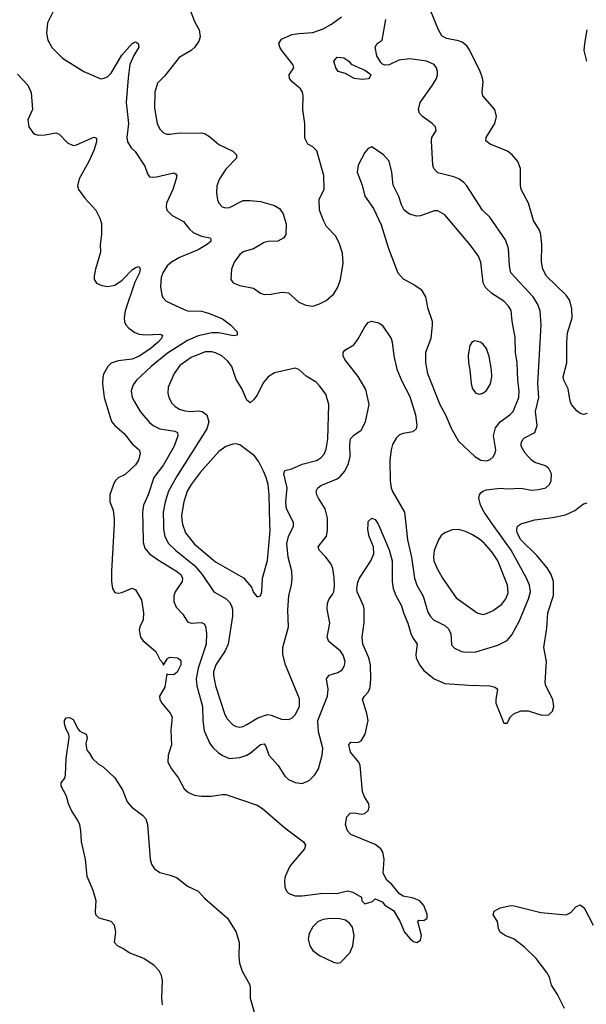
# Model space of a CAD drawing. Header units: inches. Extents: x 1649636 to 1815363, y 506543 to 641975.
# Tile 33 of 256: x 1711263 to 1714525, y 527234 to 532908. Entities that reach past the tile are written whole.
import ezdxf

# ---------------------------------------------------------------- set-up
doc = ezdxf.new("R2010")
doc.units = ezdxf.units.IN
doc.header["$MEASUREMENT"] = 0
doc.layers.add('B7512', color=7, linetype='Continuous')
doc.layers.add('B7513', color=7, linetype='Continuous')

msp = doc.modelspace()

# ---------------------------------------------------------------- linework, layer by layer
at = {"layer": 'B7512', "color": 5}
for points, elevation in [([(1711805.9, 530000), (1711790.9, 529730), (1711791.1, 529670), (1711796.9, 529630), (1711810, 529607.6), (1711830, 529602.4), (1711850, 529606.2), (1711910, 529632.2), (1711930, 529621.8), (1711964, 529564), (1711975.8, 529490), (1711973.4, 529450), (1711954.7, 529410), (1711950.2, 529390), (1711958.9, 529350), (1711972.4, 529330), (1712046.1, 529266.1), (1712070, 529221.6), (1712084.3, 529204.3), (1712090, 529188), (1712113.7, 529226.3), (1712126.5, 529233.5), (1712171, 529231), (1712183.4, 529223.4), (1712191, 529211), (1712190.2, 529190), (1712170, 529147.4), (1712150, 529132), (1712114.2, 529134.2), (1712110, 529139), (1712098.7, 529061.3), (1712068.4, 529010), (1712070.4, 528990), (1712081.3, 528970), (1712130, 528911.7), (1712141, 528890), (1712133.6, 528813.7), (1712136.6, 528730), (1712117.8, 528670), (1712115.5, 528630), (1712137.8, 528590), (1712177.4, 528537.4), (1712210, 528476), (1712234, 528454), (1712270, 528439.8), (1712310, 528433.7), (1712366.1, 528433.9), (1712430, 528443.6), (1712450, 528442.4), (1712630, 528381.6), (1712661.5, 528361.5), (1712790, 528251.6), (1712896.4, 528170), (1712908.5, 528150), (1712903.1, 528130), (1712818.9, 528030), (1712791.8, 527970), (1712787.3, 527947.3), (1712790.3, 527910.3), (1712797.6, 527890), (1712812.4, 527872.4), (1712850, 527859.7), (1712890, 527858.6), (1713010, 527873.4), (1713088.6, 527871.4), (1713150, 527888), (1713180.5, 527880.5), (1713231.3, 527851.3), (1713232, 527830), (1713250, 527812), (1713293.6, 527826.4), (1713310, 527842), (1713350, 527824.7), (1713365.5, 527805.5), (1713414.4, 527774.4), (1713452.4, 527712.4), (1713478, 527650), (1713510.4, 527610.4), (1713530, 527596.3), (1713550, 527590.6), (1713570, 527602.8), (1713577.4, 527630), (1713555.3, 527710), (1713562, 527718), (1713590, 527716.3), (1713609.4, 527730.6), (1713610, 527754), (1713590, 527803.7), (1713566, 527830), (1713530, 527846), (1713470, 527856.2), (1713449.7, 527869.7), (1713404.8, 527924.8), (1713377.2, 527950), (1713356, 527990), (1713362, 528070), (1713353.6, 528110), (1713341.6, 528130), (1713310, 528154.2), (1713170, 528211.5), (1713150, 528232.7), (1713139.7, 528270), (1713146.4, 528313.6), (1713165.3, 528334.7), (1713190, 528337.1), (1713230, 528330.4), (1713250, 528334), (1713269.6, 528350), (1713274.8, 528370), (1713272.3, 528390), (1713248.7, 528428.7), (1713237.4, 528457.4), (1713223.1, 528610), (1713216.2, 528630), (1713167.3, 528687.3), (1713157.4, 528730), (1713170, 528743.7), (1713210, 528741.8), (1713230, 528752.2), (1713252, 528790), (1713268.6, 528870), (1713262.3, 528910), (1713236.4, 528990), (1713248, 529010), (1713270, 529032), (1713281.4, 529058.6), (1713285.4, 529110), (1713282.3, 529190), (1713273.4, 529230), (1713239, 529310), (1713235.1, 529350), (1713245.7, 529434.3), (1713247, 529510), (1713242.4, 529530), (1713206.9, 529610), (1713204.7, 529630), (1713210, 529667.3), (1713219.8, 529690), (1713285.7, 529790), (1713302.6, 529830), (1713300.5, 529870), (1713275.8, 529930), (1713266.9, 529970), (1713268.9, 530000)], 320), ([(1711971.8, 530000), (1711974.4, 529894.4), (1711983, 529863), (1712010.2, 529830), (1712056.5, 529796.5), (1712166.4, 529730), (1712190.1, 529710), (1712199.4, 529690), (1712199.3, 529670), (1712157.3, 529610), (1712150, 529588.7), (1712150, 529556), (1712163.4, 529523.3), (1712201.8, 529481.8), (1712230, 529438), (1712250, 529430.4), (1712310, 529434), (1712325.9, 529425.9), (1712333, 529413), (1712338.3, 529370), (1712337.5, 529310), (1712289.7, 529170), (1712279.3, 529110), (1712283.6, 529070), (1712315.1, 528950), (1712317.5, 528870), (1712325.1, 528810), (1712357.7, 528737.7), (1712374.4, 528714.4), (1712405.1, 528685.1), (1712430, 528667.8), (1712470.6, 528649.4), (1712530, 528656.3), (1712570, 528670.2), (1712590, 528680.6), (1712650, 528731.1), (1712670, 528734.3), (1712679.6, 528719.6), (1712697.7, 528670), (1712751.5, 528610), (1712788.6, 528548.6), (1712810, 528529), (1712850, 528511.7), (1712890, 528507), (1712930, 528523.8), (1712963.1, 528556.9), (1712983.5, 528590), (1713004.5, 528670), (1713008.8, 528710), (1712983.5, 528803.5), (1712979.8, 528870), (1713035.9, 529010), (1713039, 529050), (1713028.7, 529110), (1713044.2, 529130), (1713094.8, 529145.2), (1713119.3, 529160.7), (1713133.6, 529186.4), (1713136.2, 529210), (1713125.3, 529245.3), (1713110, 529268.4), (1713043.7, 529323.7), (1713032.8, 529350), (1713048.7, 529430), (1713033.8, 529510), (1713034.3, 529545.7), (1713044.4, 529570), (1713064.8, 529595.2), (1713071, 529610), (1713075.4, 529644.6), (1713072.8, 529692.8), (1713065.7, 529745.7), (1713056.8, 529770), (1713025.7, 529810), (1712986.6, 529850), (1712981.1, 529870), (1713028.7, 529931.3), (1713035.6, 529964.4), (1713035.4, 530000)], 340), ([(1712090.6, 530000), (1712091.5, 529971.5), (1712098.6, 529930), (1712119.4, 529890), (1712159.4, 529850), (1712270, 529762.2), (1712313.6, 529710), (1712381.5, 529610), (1712451.1, 529571.1), (1712471, 529551), (1712482, 529530), (1712488.1, 529508.1), (1712488.7, 529470), (1712463.9, 529310), (1712445.9, 529270), (1712392.8, 529190), (1712379.5, 529150), (1712378.7, 529130), (1712390.7, 529070), (1712444, 528904), (1712458, 528878), (1712490, 528844.6), (1712510, 528834.3), (1712530, 528831.4), (1712550, 528834.9), (1712570, 528846), (1712634.7, 528885.3), (1712690, 528903.7), (1712710, 528900.8), (1712770, 528877.8), (1712810, 528875.4), (1712830, 528883.5), (1712850, 528901.3), (1712874.7, 528950), (1712874.2, 528994.2), (1712792.5, 529190), (1712777.2, 529250), (1712777.6, 529290), (1712809.7, 529410), (1712806.1, 529506.1), (1712813.5, 529590), (1712828.3, 529650), (1712832.3, 529690), (1712828.9, 529730), (1712809.2, 529810), (1712801.3, 529890), (1712810.4, 529929.6), (1712839.3, 529990), (1712839.8, 530000)], 360), ([(1712201, 530000), (1712218.1, 529950), (1712270, 529885.1), (1712390, 529783.7), (1712551.4, 529691.4), (1712597, 529637), (1712610, 529607.7), (1712630, 529581.6), (1712650, 529588.4), (1712657.8, 529610), (1712661.1, 529690), (1712690, 529790.8), (1712704.4, 529964.4), (1712703.6, 530000)], 380), ([(1713326.2, 530000), (1713330, 529993.4), (1713390, 529852), (1713406.7, 529790), (1713406.7, 529670), (1713413.4, 529630), (1713428.6, 529590), (1713460.6, 529530), (1713472.2, 529490), (1713498.6, 529430), (1713514.3, 529370), (1713525.9, 529345.9), (1713552.3, 529310), (1713543.2, 529250), (1713546.1, 529230), (1713565.3, 529190), (1713590, 529157.8), (1713650, 529110.2), (1713710, 529083.2), (1713850, 529072.1), (1713969.2, 529069.2), (1714001.4, 529061.4), (1714013.4, 529050), (1714003.6, 528990), (1714004.6, 528970), (1714050, 528854), (1714070, 528854), (1714089, 528890), (1714109.2, 528910), (1714150, 528925.5), (1714190, 528924.4), (1714270, 528899.3), (1714310, 528902), (1714330, 528922.8), (1714338, 528950), (1714333, 528990), (1714291.8, 529070), (1714287.9, 529087.9), (1714295.4, 529210), (1714281.7, 529290), (1714298.2, 529401.8), (1714303.5, 529490), (1714336.8, 529590), (1714335.8, 529670), (1714324.1, 529710), (1714299.8, 529750), (1714240.9, 529820.9), (1714149.3, 529910), (1714128, 529950), (1714125.5, 529970), (1714129.7, 529990), (1714146.7, 530000)], 320), ([(1713486.6, 530000), (1713495.9, 529910), (1713519.8, 529810), (1713536.1, 529690), (1713549.4, 529650), (1713585.2, 529585.2), (1713613, 529493), (1713627.8, 529467.8), (1713644.9, 529450), (1713710, 529416.3), (1713730, 529400.2), (1713745.2, 529370), (1713750, 529304.9), (1713766.4, 529286.4), (1713807, 529267), (1713830, 529262.6), (1713890, 529265.6), (1714015.9, 529304.1), (1714069.8, 529330.2), (1714097.3, 529362.7), (1714139.8, 529440.2), (1714192.8, 529570), (1714203.2, 529610), (1714198.4, 529650), (1714181.4, 529690), (1714092.6, 529850), (1713986.2, 530000)], 340), ([(1712084.8, 527230), (1712080.7, 527270), (1712085.7, 527370), (1712079.4, 527399.4), (1712065.7, 527425.7), (1712037, 527457), (1711978.4, 527498.4), (1711893.2, 527530), (1711856.1, 527556.1), (1711825.2, 527570), (1711809.4, 527590), (1711817, 527650), (1711809.2, 527690), (1711789, 527710), (1711720.9, 527730), (1711702, 527750), (1711698.7, 527770), (1711702.9, 527830), (1711686.6, 527890), (1711651, 527970), (1711642, 528070), (1711618.7, 528170), (1711615.2, 528235.2), (1711608.8, 528268.8), (1711596.1, 528296.1), (1711560.7, 528350), (1711543.7, 528390), (1711532.5, 528432.5), (1711501.2, 528490), (1711502, 528510), (1711523.1, 528536.9), (1711526, 528554), (1711529.6, 528650), (1711547, 528770), (1711546, 528790), (1711530, 528817.2), (1711520.7, 528850), (1711521.2, 528870), (1711530, 528884.7), (1711550, 528886), (1711570, 528874.8), (1711598.8, 528818.8), (1711608.5, 528808.5), (1711644.7, 528790), (1711651.3, 528770), (1711644.1, 528735.9), (1711646.7, 528710), (1711650, 528698), (1711663.5, 528683.5), (1711682, 528650), (1711717.3, 528617.3), (1711742.5, 528602.5), (1711810, 528538.8), (1711854.9, 528470), (1711881.2, 528401.2), (1711909.2, 528369.2), (1711970, 528324.4), (1711990, 528303), (1711999.1, 528270), (1712013.9, 528070), (1712022.3, 528042.3), (1712037, 528017), (1712070, 527992.5), (1712130, 527977.8), (1712170, 527962.1), (1712230, 527915.1), (1712290, 527886.3), (1712326.2, 527846.2), (1712458.5, 527730), (1712510.2, 527650), (1712526.5, 527590), (1712524.8, 527510), (1712529, 527470), (1712544.6, 527424.6), (1712586.2, 527350), (1712590.2, 527330), (1712589.5, 527270), (1712634, 527114)], 280), ([(1714400.5, 527210), (1714359.6, 527290), (1714324.2, 527344.2), (1714313.7, 527390), (1714297.3, 527417.3), (1714237.5, 527497.5), (1714170, 527563.9), (1714110, 527609.7), (1714059, 527630), (1714029.4, 527650), (1714019, 527670), (1714014, 527710), (1713989.2, 527750), (1713995.3, 527770), (1714029.6, 527790.4), (1714090, 527802.4), (1714110, 527801.3), (1714263.5, 527763.5), (1714409.7, 527750.3), (1714436.6, 527763.4), (1714464.4, 527795.6), (1714490, 527806.4), (1714514, 527790), (1714565.8, 527690)], 280)]:
    msp.add_lwpolyline(points, dxfattribs=dict(at, elevation=elevation))
for points, elevation in [([(1713790, 529969.7), (1713752.7, 529967.3), (1713710, 529951.1), (1713690, 529934.7), (1713674, 529910), (1713650, 529849.2), (1713644.8, 529810), (1713647, 529790), (1713664.9, 529750), (1713698, 529690), (1713776, 529576), (1713896.3, 529490), (1713930, 529480.8), (1713950, 529485), (1713990, 529503.2), (1714039.7, 529540.3), (1714062.3, 529570), (1714074.6, 529605.4), (1714071.9, 529650), (1714016.2, 529790), (1713981.6, 529841.6), (1713938.9, 529890), (1713910, 529915), (1713870, 529939.3), (1713830, 529958.5)], 360), ([(1713050, 527728.9), (1713010, 527721.6), (1712981.3, 527710), (1712950, 527680.7), (1712930, 527641.2), (1712924, 527610), (1712933.8, 527570), (1712950, 527544.6), (1712990, 527515.3), (1713070, 527477.1), (1713090, 527470.6), (1713110, 527474), (1713164.5, 527530), (1713181.6, 527570), (1713189.7, 527630), (1713178.8, 527678.8), (1713161.5, 527701.4), (1713138, 527718), (1713105.9, 527725.9)], 320)]:
    msp.add_lwpolyline(points, close=True, dxfattribs=dict(at, elevation=elevation))
at = {"layer": 'B7513', "color": 5}
for points, elevation in [([(1711465.4, 532974.6), (1711422.4, 532890), (1711417.7, 532830), (1711424, 532790), (1711450, 532745.3), (1711510, 532686), (1711633, 532610), (1711730, 532568.2), (1711750, 532570.4), (1711770, 532580.4), (1711790, 532599.5), (1711850, 532703.1), (1711910, 532770.3), (1711930, 532780.4), (1711944.9, 532770), (1711948.7, 532750), (1711919.2, 532700.8), (1711897.6, 532650), (1711887, 532573), (1711876.6, 532430), (1711888.7, 532310), (1711879.7, 532230), (1711884.3, 532204.3), (1711904.4, 532170), (1711927.8, 532147.8), (1711984.2, 532064.2), (1711999.4, 532019.4), (1712010, 532003.1), (1712030, 531999.6), (1712050, 532002.8), (1712150, 532025.3), (1712159.7, 532019.7), (1712166.7, 532010), (1712163.2, 531990), (1712144.2, 531930), (1712108.5, 531850), (1712106.4, 531830), (1712110.4, 531810), (1712140.5, 531780.5), (1712205.1, 531745.1), (1712240.1, 531700.1), (1712262, 531682), (1712310, 531659.8), (1712358.8, 531650), (1712362.5, 531642.5), (1712363.7, 531630), (1712338.9, 531610), (1712290, 531582.5), (1712182.9, 531537.1), (1712136.9, 531510), (1712111.3, 531488.7), (1712086.2, 531450), (1712077.3, 531422.7), (1712073.1, 531370), (1712081, 531320.9), (1712087, 531307), (1712106.7, 531286.7), (1712210, 531237.3), (1712230, 531230.9), (1712310, 531228.6), (1712350, 531217.3), (1712430, 531183.2), (1712477.6, 531150), (1712515.5, 531110), (1712516, 531090), (1712494.8, 531085.2), (1712410, 531103.4), (1712370, 531104.3), (1712290, 531086.4), (1712230, 531059.7), (1712114.5, 530985.5), (1712018.9, 530910), (1711934.9, 530830), (1711916.7, 530803.3), (1711904.6, 530770), (1711910.3, 530730), (1711921.7, 530710), (1711957.3, 530650), (1712010, 530587.2), (1712031.6, 530570), (1712069.6, 530549.6), (1712156.1, 530536.1), (1712171.2, 530530), (1712173.7, 530510), (1712152, 530450), (1712090, 530343.5), (1712034.6, 530270), (1712003.3, 530170), (1711975.7, 530110), (1711970.1, 530070), (1711971.8, 530000)], 340), ([(1712243.8, 532963.8), (1712270, 532898.4), (1712295.5, 532850), (1712301.3, 532810), (1712294.8, 532785.2), (1712270, 532747.8), (1712250, 532729.7), (1712180.4, 532690), (1712096.5, 532583.5), (1712057, 532543), (1712040.7, 532490), (1712038.3, 532398.3), (1712055, 532310), (1712070, 532277.6), (1712090, 532256.9), (1712110, 532249.2), (1712128.4, 532248.4), (1712170, 532253.8), (1712310, 532255.8), (1712330, 532250.3), (1712355.4, 532235.4), (1712410, 532187.9), (1712490.2, 532150.2), (1712510.4, 532130), (1712510.4, 532110), (1712450, 532046.6), (1712413.4, 531990), (1712398.9, 531950), (1712396, 531910), (1712401.1, 531870), (1712410.4, 531850), (1712428, 531830), (1712450, 531824.6), (1712470, 531825.5), (1712550, 531866.7), (1712590, 531866.7), (1712650, 531859.5), (1712730, 531836.5), (1712759.1, 531819.1), (1712780.3, 531790), (1712798, 531730), (1712796, 531670), (1712784, 531650), (1712750, 531631.6), (1712694, 531630), (1712670, 531623.6), (1712610, 531587.8), (1712550, 531569.6), (1712530, 531555.1), (1712497.1, 531510), (1712482.4, 531470), (1712478, 531410), (1712492, 531392), (1712530, 531377), (1712610, 531361.1), (1712650, 531331.7), (1712670, 531323.6), (1712710, 531326), (1712770, 531337.3), (1712810, 531333.4), (1712870, 531280.3), (1712910, 531262.6), (1712950, 531256.5), (1712990, 531270.3), (1713027, 531290), (1713071.6, 531328.4), (1713093.9, 531366.1), (1713109.8, 531410), (1713124.9, 531504.9), (1713122, 531562), (1713102.5, 531622.5), (1713081.6, 531661.6), (1713030, 531716), (1713011.8, 531750), (1712989.6, 531810), (1712987, 531873), (1713016, 531930), (1713013.3, 532010), (1712973.1, 532153.1), (1712950, 532174.5), (1712921.2, 532190), (1712905.1, 532225.1), (1712905.4, 532310), (1712894, 532390), (1712895.6, 532470), (1712891.6, 532490), (1712879.5, 532510), (1712832.7, 532550), (1712816, 532570), (1712815.1, 532590), (1712841.6, 532630), (1712836, 532650), (1712772.4, 532730), (1712760.7, 532750), (1712755.6, 532770), (1712770, 532794.9), (1712830, 532822.2), (1712869.2, 532829.2), (1712950, 532834), (1713010, 532855.9), (1713058, 532882), (1713115, 532925)], 360), ([(1714530, 530638.2), (1714510, 530633.1), (1714490, 530639.2), (1714470, 530653.3), (1714441.1, 530690), (1714433.3, 530710), (1714420.5, 530780.5), (1714396, 530830), (1714392.4, 530850), (1714413.8, 530930), (1714413, 531050), (1714417.2, 531102.8), (1714443.5, 531190), (1714442, 531242), (1714429.8, 531289.8), (1714410, 531320.5), (1714295.8, 531430), (1714274.8, 531470), (1714267.6, 531510), (1714269.8, 531610), (1714263.9, 531670), (1714255.2, 531695.2), (1714221.3, 531750), (1714192, 531850), (1714151.3, 531930), (1714145.8, 531954.2), (1714146, 532050), (1714131.3, 532090), (1714098.7, 532130), (1714071.8, 532150), (1713972.3, 532190), (1713947.3, 532210), (1713949.7, 532230), (1713998, 532310), (1714007.8, 532350), (1713998.4, 532390), (1713929.6, 532470), (1713926, 532490), (1713931.1, 532550), (1713928.1, 532571.9), (1713913.6, 532610), (1713853.7, 532733.7), (1713836.7, 532756.7), (1713810, 532777.8), (1713790, 532787), (1713719.6, 532799.6), (1713694.5, 532814.5), (1713675.1, 532850), (1713617.2, 532990)], 320), ([(1713986.2, 530000), (1713936.5, 530070), (1713915.8, 530110), (1713907.1, 530150), (1713911.3, 530170), (1713918.9, 530181.1), (1713928.9, 530191.1), (1713950, 530198.5), (1714030, 530207.9), (1714070, 530204.4), (1714150, 530207.6), (1714210, 530197.4), (1714250, 530200.9), (1714291.8, 530210), (1714314.3, 530230), (1714323.5, 530250), (1714324.7, 530290), (1714310, 530320.9), (1714290, 530336.3), (1714230, 530355.6), (1714210, 530369.6), (1714172.8, 530410), (1714151, 530450), (1714151, 530470), (1714161.5, 530490), (1714170, 530498.5), (1714229.5, 530530), (1714242, 530570), (1714232.1, 530650), (1714252, 530730), (1714246.1, 530810), (1714265, 531150), (1714259.1, 531230), (1714244.8, 531270), (1714219.4, 531310), (1714091.5, 531450), (1714082.3, 531490), (1714078.1, 531590), (1714060.2, 531640.2), (1713970, 531769.6), (1713926.9, 531810), (1713836.9, 531950), (1713819.6, 531970), (1713792, 531990), (1713762.3, 532002.3), (1713670, 532024.7), (1713648.3, 532050), (1713642.6, 532070), (1713633.3, 532210), (1713636.9, 532230), (1713660.7, 532270), (1713657.6, 532290), (1713638.4, 532310), (1713582.9, 532350), (1713565.6, 532370), (1713559.6, 532390), (1713569.6, 532430), (1713639.7, 532530), (1713662.4, 532570), (1713669.5, 532590), (1713669.4, 532610), (1713662.7, 532630), (1713649.2, 532650), (1713605.2, 532670), (1713510, 532683.2), (1713445.5, 532674.5), (1713390, 532648.4), (1713366.2, 532646.2), (1713351.3, 532651.3), (1713341.5, 532661.4), (1713320.1, 532700.1), (1713309.6, 532750), (1713321.6, 532770), (1713350.9, 532790), (1713370.7, 532909.3)], 340), ([(1714529.1, 532850), (1714514.3, 532770), (1714511.7, 532730), (1714527, 532670)], 320), ([(1711250, 532594), (1711310.3, 532530), (1711328.2, 532488.2), (1711335.6, 532390), (1711310.3, 532330), (1711315.2, 532290), (1711338.2, 532258.2), (1711350, 532248.9), (1711370, 532242.8), (1711410, 532243.6), (1711470, 532255.5), (1711490, 532248.2), (1711538.2, 532198.2), (1711570, 532183.9), (1711590, 532186), (1711690, 532230.3), (1711704.5, 532224.5), (1711704.9, 532204.9), (1711690, 532155.1), (1711661.1, 532090), (1711604.7, 531990), (1711596.5, 531950), (1711601.6, 531930), (1711638.7, 531878.7), (1711700.4, 531810), (1711724.5, 531764.5), (1711733.6, 531733.6), (1711734.4, 531670), (1711726.3, 531610), (1711728.5, 531568.5), (1711699.7, 531470), (1711691.7, 531431.7), (1711692, 531410), (1711705.5, 531390), (1711736, 531376), (1711770, 531371.2), (1711810, 531378.4), (1711852.6, 531407.4), (1711910, 531466.9), (1711930, 531479.6), (1711950, 531485.5), (1711956.9, 531470), (1711952.8, 531450), (1711925.4, 531394.6), (1711870.8, 531230), (1711863.8, 531190), (1711866.6, 531166.6), (1711873.8, 531150), (1711890.3, 531130), (1711925.9, 531105.9), (1711950, 531096.5), (1711990, 531091.1), (1712070, 531096.4), (1712086, 531090), (1712079.6, 531070), (1712060.7, 531050), (1712013, 531010), (1711950, 530968.6), (1711910, 530952.4), (1711830, 530941.5), (1711790, 530929), (1711769.4, 530910), (1711747.8, 530870), (1711741.7, 530850), (1711739.8, 530810), (1711750.1, 530730), (1711791.9, 530591.9), (1711810, 530569.3), (1711864, 530524), (1711910, 530463.6), (1711950.3, 530430), (1711956.5, 530410), (1711946, 530370), (1711930, 530343.5), (1711870, 530286.6), (1711830, 530266.9), (1711813.1, 530250), (1711802, 530230), (1711782, 530170), (1711781.6, 530130), (1711801.4, 530081.4), (1711807.6, 530030), (1711805.9, 530000)], 320), ([(1713035.4, 530000), (1713035.2, 530035.2), (1713022.2, 530090), (1712983.5, 530150), (1712973.3, 530170), (1712969.7, 530190), (1712979.7, 530210), (1712996.9, 530223.1), (1713090, 530262.2), (1713110, 530276.5), (1713134.7, 530305.3), (1713156.2, 530350), (1713166.1, 530390), (1713162.9, 530457.1), (1713168.3, 530491.7), (1713186.1, 530513.9), (1713230, 530543.2), (1713253.9, 530590), (1713275.2, 530690), (1713256.5, 530776.5), (1713211.5, 530851.5), (1713134.5, 530950), (1713125.6, 530970), (1713125.6, 530990), (1713135.9, 531004.1), (1713186, 531034), (1713211.3, 531068.7), (1713250, 531138.8), (1713270, 531162.8), (1713288, 531170), (1713330, 531160.7), (1713350, 531147.3), (1713402.4, 531070), (1713408.5, 531050), (1713416.5, 530970), (1713433.9, 530893.9), (1713464.1, 530824.1), (1713510, 530736.3), (1713542.4, 530630), (1713548.7, 530571.3), (1713545.5, 530550), (1713527, 530533), (1713470, 530523.5), (1713450, 530514.7), (1713430, 530496.9), (1713410, 530459.6), (1713401.5, 530430), (1713394.8, 530370), (1713395.8, 530250), (1713401.7, 530210), (1713410, 530188.5), (1713479.3, 530070), (1713486.6, 530000)], 340), ([(1712839.8, 530000), (1712840.3, 530010), (1712799, 530090), (1712795.5, 530130), (1712802.6, 530210), (1712783.2, 530290), (1712790, 530310.2), (1712830, 530320.4), (1712890, 530346.4), (1712971.5, 530368.5), (1712997.5, 530382.5), (1713016.2, 530403.8), (1713027.2, 530432.9), (1713037.2, 530490), (1713042.5, 530690), (1713025.8, 530750), (1712990, 530798.3), (1712970, 530818.3), (1712912.9, 530852.9), (1712870, 530892.7), (1712850, 530899.5), (1712730, 530872.7), (1712692.9, 530850), (1712665.1, 530814.9), (1712630, 530743.5), (1712610, 530716.4), (1712590, 530700.7), (1712570, 530716.2), (1712541.9, 530781.9), (1712510, 530834), (1712484.4, 530910), (1712461.1, 530941.1), (1712427.3, 530970), (1712390, 530987.9), (1712370, 530993.4), (1712330, 530993.2), (1712250, 530961.3), (1712185.1, 530914.9), (1712151.6, 530870), (1712117.2, 530790), (1712115.6, 530755.6), (1712122, 530730), (1712138.9, 530698.9), (1712158, 530678), (1712183.1, 530663.1), (1712213.6, 530653.6), (1712250, 530650.1), (1712290, 530654), (1712312.7, 530650), (1712340.2, 530630), (1712351.9, 530590), (1712340.6, 530550), (1712165.7, 530274.3), (1712120.3, 530190), (1712100.1, 530130), (1712088.5, 530070), (1712090.6, 530000)], 360), ([(1712703.6, 530000), (1712699.6, 530170), (1712692.7, 530230), (1712682.6, 530270), (1712666.9, 530306.9), (1712640.7, 530360.7), (1712615.4, 530395.4), (1712530, 530458.7), (1712510, 530463.1), (1712490, 530461.4), (1712450, 530447.7), (1712410, 530418.7), (1712301.2, 530298.8), (1712250.1, 530230), (1712227.5, 530190), (1712207.5, 530130), (1712194.6, 530050), (1712197.5, 530010), (1712201, 530000)], 380), ([(1714146.7, 530000), (1714155.1, 530005), (1714230, 530025.8), (1714330, 530039.3), (1714405, 530055), (1714459.6, 530080.4), (1714510, 530118.4), (1714530, 530123)], 320), ([(1713268.9, 530000), (1713270, 530016), (1713290, 530036), (1713310, 530027.7), (1713326.2, 530000)], 320)]:
    msp.add_lwpolyline(points, dxfattribs=dict(at, elevation=elevation))
for points, elevation in [([(1713235.9, 532564.1), (1713188, 532570), (1713138, 532598), (1713096, 532610), (1713084, 532630), (1713072, 532670), (1713090, 532691.5), (1713130, 532687.7), (1713158, 532670), (1713171.1, 532651.1), (1713250, 532618), (1713278, 532598), (1713284.7, 532590), (1713276, 532570), (1713270, 532566.6)], 340), ([(1713290, 532176), (1713270, 532166), (1713250, 532142.7), (1713212, 532070), (1713206.4, 532030), (1713234.1, 531954.1), (1713250.3, 531890.3), (1713299.6, 531819.6), (1713345, 531725), (1713385.8, 531590), (1713439.7, 531450), (1713470, 531413.8), (1713538.5, 531378.5), (1713573.9, 531353.9), (1713598.9, 531310), (1713610.3, 531250), (1713637.4, 531170), (1713638.3, 531150), (1713629.3, 531070), (1713599.3, 530990), (1713599.2, 530930), (1713611.8, 530870), (1713681.8, 530690), (1713714, 530630), (1713748.6, 530550), (1713790, 530478.3), (1713883.1, 530390), (1713918, 530370), (1713950, 530365.6), (1713970, 530371.5), (1713990, 530389), (1714000.3, 530410), (1714003.7, 530430), (1713991.7, 530510), (1714003.3, 530556.7), (1714029.1, 530590.9), (1714086, 530630), (1714104.6, 530650), (1714136.5, 530730), (1714138.7, 530770), (1714131.1, 530830), (1714126.6, 530930), (1714117.8, 530990), (1714115.6, 531075.6), (1714098, 531170), (1714092, 531232), (1714077.9, 531257.9), (1714050, 531286.6), (1713982, 531330), (1713944.9, 531365), (1713931.6, 531391.6), (1713918.7, 531510), (1713904.5, 531544.5), (1713856.8, 531610), (1713710, 531782.6), (1713670, 531806.3), (1713650, 531806.3), (1713570, 531777.4), (1713550, 531775.4), (1713507.2, 531787.2), (1713477, 531810), (1713461, 531841), (1713446, 531890), (1713414, 531954), (1713406.3, 532030), (1713390, 532093.2), (1713357.2, 532130)], 360), ([(1713883, 531057), (1713868.3, 531051.7), (1713854, 531030), (1713845.2, 530974.7), (1713846.7, 530930), (1713854.9, 530890), (1713862, 530810), (1713870, 530780.7), (1713890, 530754.9), (1713910, 530750.4), (1713930, 530755.8), (1713950, 530770.4), (1713973.1, 530810), (1713981.5, 530850), (1713980.4, 530890), (1713967.1, 530967.1), (1713950, 531013.2), (1713930, 531039.3), (1713914, 531050)], 380)]:
    msp.add_lwpolyline(points, close=True, dxfattribs=dict(at, elevation=elevation))

doc.saveas('drawing.dxf')
